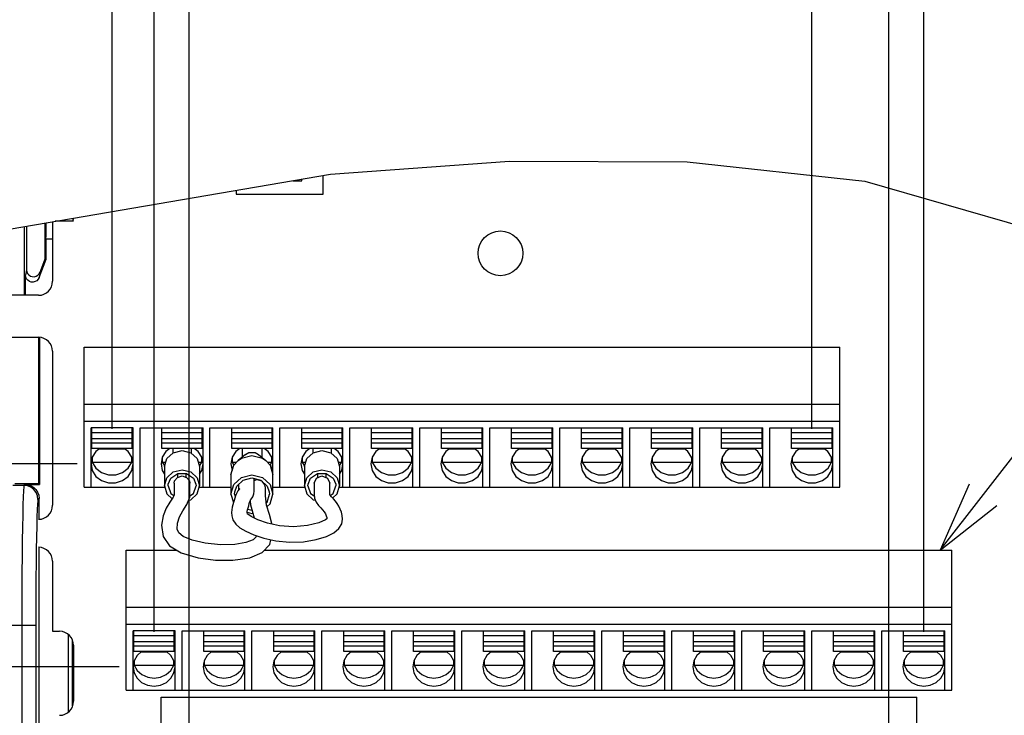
# Model space of a CAD drawing. Extents: x 27 to 410, y 32 to 287.
# Tile 26 of 30: x 275 to 303, y 153 to 173. Entities that reach past the tile are written whole.
import ezdxf

# ---------------------------------------------------------------- set-up
doc = ezdxf.new("R2010")
doc.units = 0
doc.header["$LTSCALE"] = 23.1
doc.layers.get('0').update_dxf_attribs({"linetype": 'CONTINUOUS'})
doc.layers.add('ALL_DIM', color=7, linetype='CONTINUOUS')
doc.layers.add('ALL_NOTE', color=7, linetype='CONTINUOUS')
doc.dimstyles.get("Standard").update_dxf_attribs({"dimtxt": 2.5, "dimasz": 2.5, "dimexe": 1.25, "dimexo": 0.625, "dimtad": 1, "dimcen": 2.5, "dimazin": 3, "dimtfac": 1, "dimtmove": 0, "dimatfit": 3})

# ---------------------------------------------------------------- blocks, each defined once
blk = doc.blocks.new('_OPEN')
at = {"color": 0, "linetype": 'BYBLOCK'}
for p, q in [((0, 0), (-1, 0.25)), ((-1, -0.25), (0, 0)), ((-1, 0), (0, 0))]:
    blk.add_line(p, q, dxfattribs=at)
blk = doc.blocks.new('*D35')
at = {"layer": 'ALL_DIM', "color": 2, "linetype": 'CONTINUOUS'}
for p, q in [((260.642, 149.671), (260.642, 177.638)), ((266.042, 149.671), (266.042, 177.638)), ((260.642, 176.638), (263.342, 176.638)), ((266.042, 176.638), (263.342, 176.638)), ((263.342, 176.638), (276.9, 176.638))]:
    blk.add_line(p, q, dxfattribs=at)
at = {"layer": 'ALL_DIM', "color": 2, "linetype": 'CONTINUOUS', "xscale": 2, "yscale": 2, "zscale": 2, "rotation": 180}
blk.add_blockref('_OPEN', (260.642, 176.638), dxfattribs=at)
at = {"layer": 'ALL_DIM', "color": 2, "linetype": 'CONTINUOUS', "xscale": 2, "yscale": 2, "zscale": 2}
blk.add_blockref('_OPEN', (266.042, 176.638), dxfattribs=at)
blk = doc.blocks.new('*D38')
at = {"layer": 'ALL_DIM', "color": 2, "linetype": 'CONTINUOUS'}
for p, q in [((226.473, 154.613), (226.473, 159.613)), ((226.473, 159.613), (226.473, 152.513)), ((277.742, 154.613), (225.473, 154.613)), ((226.473, 138.309), (226.473, 152.513)), ((278.742, 150.413), (225.473, 150.413)), ((226.473, 150.413), (226.473, 138.309))]:
    blk.add_line(p, q, dxfattribs=at)
at = {"layer": 'ALL_DIM', "color": 2, "linetype": 'CONTINUOUS', "xscale": 2, "yscale": 2, "zscale": 2}
for p, rotation in [((226.473, 154.613), 270), ((226.473, 150.413), 90)]:
    blk.add_blockref('_OPEN', p, dxfattribs=dict(at, rotation=rotation))
blk = doc.blocks.new('*D39')
at = {"layer": 'ALL_DIM', "color": 2, "linetype": 'CONTINUOUS'}
for p, q in [((276.542, 160.413), (219.224, 160.413)), ((220.224, 160.413), (220.224, 155.413)), ((220.224, 150.413), (220.224, 155.413)), ((278.742, 150.413), (219.224, 150.413))]:
    blk.add_line(p, q, dxfattribs=at)
at = {"layer": 'ALL_DIM', "color": 2, "linetype": 'CONTINUOUS', "xscale": 2, "yscale": 2, "zscale": 2}
for p, rotation in [((220.224, 160.413), 90), ((220.224, 150.413), 270)]:
    blk.add_blockref('_OPEN', p, dxfattribs=dict(at, rotation=rotation))
blk = doc.blocks.new('*D40')
at = {"layer": 'ALL_DIM', "color": 2, "linetype": 'CONTINUOUS'}
for p, q in [((279.742, 151.413), (279.742, 183.681)), ((299.742, 151.413), (299.742, 183.681)), ((279.742, 182.681), (289.742, 182.681)), ((299.742, 182.681), (289.742, 182.681))]:
    blk.add_line(p, q, dxfattribs=at)
at = {"layer": 'ALL_DIM', "color": 2, "linetype": 'CONTINUOUS', "xscale": 2, "yscale": 2, "zscale": 2, "rotation": 180}
blk.add_blockref('_OPEN', (279.742, 182.681), dxfattribs=at)
at = {"layer": 'ALL_DIM', "color": 2, "linetype": 'CONTINUOUS', "xscale": 2, "yscale": 2, "zscale": 2}
blk.add_blockref('_OPEN', (299.742, 182.681), dxfattribs=at)
blk = doc.blocks.new('*D41')
at = {"layer": 'ALL_DIM', "color": 2, "linetype": 'CONTINUOUS'}
for p, q in [((278.742, 183.884), (278.742, 189.115)), ((300.742, 155.613), (300.742, 189.115)), ((278.742, 188.115), (289.742, 188.115)), ((300.742, 188.115), (289.742, 188.115)), ((278.742, 155.613), (278.742, 181.672))]:
    blk.add_line(p, q, dxfattribs=at)
at = {"layer": 'ALL_DIM', "color": 2, "linetype": 'CONTINUOUS', "xscale": 2, "yscale": 2, "zscale": 2, "rotation": 180}
blk.add_blockref('_OPEN', (278.742, 188.115), dxfattribs=at)
at = {"layer": 'ALL_DIM', "color": 2, "linetype": 'CONTINUOUS', "xscale": 2, "yscale": 2, "zscale": 2}
blk.add_blockref('_OPEN', (300.742, 188.115), dxfattribs=at)
blk = doc.blocks.new('*D42')
at = {"layer": 'ALL_DIM', "color": 2, "linetype": 'CONTINUOUS'}
for p, q in [((277.542, 189.296), (277.542, 194.604)), ((297.542, 161.413), (297.542, 194.604)), ((277.542, 193.604), (287.542, 193.604)), ((297.542, 193.604), (287.542, 193.604)), ((277.542, 161.413), (277.542, 187.015))]:
    blk.add_line(p, q, dxfattribs=at)
at = {"layer": 'ALL_DIM', "color": 2, "linetype": 'CONTINUOUS', "xscale": 2, "yscale": 2, "zscale": 2, "rotation": 180}
blk.add_blockref('_OPEN', (277.542, 193.604), dxfattribs=at)
at = {"layer": 'ALL_DIM', "color": 2, "linetype": 'CONTINUOUS', "xscale": 2, "yscale": 2, "zscale": 2}
blk.add_blockref('_OPEN', (297.542, 193.604), dxfattribs=at)
blk = doc.blocks.new('*D43')
at = {"layer": 'ALL_DIM', "color": 2, "linetype": 'CONTINUOUS'}
for p, q in [((307.43, 151.413), (307.43, 200.645)), ((311.43, 151.413), (311.43, 200.645)), ((307.43, 199.645), (302.43, 199.645)), ((302.43, 199.645), (309.43, 199.645)), ((331.075, 199.645), (309.43, 199.645)), ((311.43, 199.645), (331.075, 199.645))]:
    blk.add_line(p, q, dxfattribs=at)
at = {"layer": 'ALL_DIM', "color": 2, "linetype": 'CONTINUOUS', "xscale": 2, "yscale": 2, "zscale": 2}
blk.add_blockref('_OPEN', (307.43, 199.645), dxfattribs=at)
at = {"layer": 'ALL_DIM', "color": 2, "linetype": 'CONTINUOUS', "xscale": 2, "yscale": 2, "zscale": 2, "rotation": 180}
blk.add_blockref('_OPEN', (311.43, 199.645), dxfattribs=at)
blk = doc.blocks.new('*D44')
at = {"layer": 'ALL_DIM', "color": 2, "linetype": 'CONTINUOUS'}
for p, q in [((306.414, 200.67), (306.414, 206.543)), ((310.414, 155.477), (310.414, 206.543)), ((306.414, 205.543), (301.414, 205.543)), ((301.414, 205.543), (308.414, 205.543)), ((330.814, 205.543), (308.414, 205.543)), ((310.414, 205.543), (330.814, 205.543)), ((306.414, 155.477), (306.414, 198.655))]:
    blk.add_line(p, q, dxfattribs=at)
at = {"layer": 'ALL_DIM', "color": 2, "linetype": 'CONTINUOUS', "xscale": 2, "yscale": 2, "zscale": 2}
blk.add_blockref('_OPEN', (306.414, 205.543), dxfattribs=at)
at = {"layer": 'ALL_DIM', "color": 2, "linetype": 'CONTINUOUS', "xscale": 2, "yscale": 2, "zscale": 2, "rotation": 180}
blk.add_blockref('_OPEN', (310.414, 205.543), dxfattribs=at)
blk = doc.blocks.new('*D45')
at = {"layer": 'ALL_DIM', "color": 2, "linetype": 'CONTINUOUS'}
for p, q in [((250.642, 113.431), (250.642, 200.645)), ((307.43, 151.413), (307.43, 200.645)), ((250.642, 199.645), (279.036, 199.645)), ((307.43, 199.645), (279.036, 199.645))]:
    blk.add_line(p, q, dxfattribs=at)
at = {"layer": 'ALL_DIM', "color": 2, "linetype": 'CONTINUOUS', "xscale": 2, "yscale": 2, "zscale": 2, "rotation": 180}
blk.add_blockref('_OPEN', (250.642, 199.645), dxfattribs=at)
at = {"layer": 'ALL_DIM', "color": 2, "linetype": 'CONTINUOUS', "xscale": 2, "yscale": 2, "zscale": 2}
blk.add_blockref('_OPEN', (307.43, 199.645), dxfattribs=at)
blk = doc.blocks.new('*D46')
at = {"layer": 'ALL_DIM', "color": 2, "linetype": 'CONTINUOUS'}
for p, q in [((250.642, 113.431), (250.642, 206.543)), ((306.414, 200.589), (306.414, 206.543)), ((250.642, 205.543), (278.528, 205.543)), ((306.414, 205.543), (278.528, 205.543)), ((306.414, 155.477), (306.414, 198.737))]:
    blk.add_line(p, q, dxfattribs=at)
at = {"layer": 'ALL_DIM', "color": 2, "linetype": 'CONTINUOUS', "xscale": 2, "yscale": 2, "zscale": 2, "rotation": 180}
blk.add_blockref('_OPEN', (250.642, 205.543), dxfattribs=at)
at = {"layer": 'ALL_DIM', "color": 2, "linetype": 'CONTINUOUS', "xscale": 2, "yscale": 2, "zscale": 2}
blk.add_blockref('_OPEN', (306.414, 205.543), dxfattribs=at)
blk = doc.blocks.new('*D47')
at = {"layer": 'ALL_DIM', "color": 2, "linetype": 'CONTINUOUS'}
for p, q in [((250.642, 113.431), (250.642, 183.681)), ((279.742, 151.413), (279.742, 183.681)), ((250.642, 182.681), (265.192, 182.681)), ((279.742, 182.681), (265.192, 182.681))]:
    blk.add_line(p, q, dxfattribs=at)
at = {"layer": 'ALL_DIM', "color": 2, "linetype": 'CONTINUOUS', "xscale": 2, "yscale": 2, "zscale": 2, "rotation": 180}
blk.add_blockref('_OPEN', (250.642, 182.681), dxfattribs=at)
at = {"layer": 'ALL_DIM', "color": 2, "linetype": 'CONTINUOUS', "xscale": 2, "yscale": 2, "zscale": 2}
blk.add_blockref('_OPEN', (279.742, 182.681), dxfattribs=at)
blk = doc.blocks.new('*D48')
at = {"layer": 'ALL_DIM', "color": 2, "linetype": 'CONTINUOUS'}
for p, q in [((250.642, 113.431), (250.642, 189.115)), ((278.742, 183.714), (278.742, 189.115)), ((250.642, 188.115), (264.692, 188.115)), ((278.742, 188.115), (264.692, 188.115)), ((278.742, 155.613), (278.742, 181.604))]:
    blk.add_line(p, q, dxfattribs=at)
at = {"layer": 'ALL_DIM', "color": 2, "linetype": 'CONTINUOUS', "xscale": 2, "yscale": 2, "zscale": 2, "rotation": 180}
blk.add_blockref('_OPEN', (250.642, 188.115), dxfattribs=at)
at = {"layer": 'ALL_DIM', "color": 2, "linetype": 'CONTINUOUS', "xscale": 2, "yscale": 2, "zscale": 2}
blk.add_blockref('_OPEN', (278.742, 188.115), dxfattribs=at)
blk = doc.blocks.new('*D49')
at = {"layer": 'ALL_DIM', "color": 2, "linetype": 'CONTINUOUS'}
for p, q in [((250.642, 113.431), (250.642, 194.604)), ((277.542, 189.262), (277.542, 194.604)), ((250.642, 193.604), (264.092, 193.604)), ((277.542, 193.604), (264.092, 193.604)), ((277.542, 161.413), (277.542, 187.151))]:
    blk.add_line(p, q, dxfattribs=at)
at = {"layer": 'ALL_DIM', "color": 2, "linetype": 'CONTINUOUS', "xscale": 2, "yscale": 2, "zscale": 2, "rotation": 180}
blk.add_blockref('_OPEN', (250.642, 193.604), dxfattribs=at)
at = {"layer": 'ALL_DIM', "color": 2, "linetype": 'CONTINUOUS', "xscale": 2, "yscale": 2, "zscale": 2}
blk.add_blockref('_OPEN', (277.542, 193.604), dxfattribs=at)

msp = doc.modelspace()

# ---------------------------------------------------------------- linework, layer by layer
at = {"color": 7, "linetype": 'CONTINUOUS'}
for p, q in [((283.788, 168.693), (288.9, 169.068)), ((288.9, 169.068), (293.982, 169.046)), ((293.982, 169.046), (299.057, 168.49)), ((271.211, 166.547), (283.788, 168.693)), ((282.97, 168.503), (282.97, 168.554)), ((283.574, 168.123), (283.574, 168.657)), ((282.714, 168.51), (282.714, 168.503)), ((282.714, 168.503), (282.97, 168.503)), ((299.057, 168.49), (307.622, 166.017)), ((281.094, 168.234), (281.094, 168.123)), ((281.094, 168.123), (283.574, 168.123)), ((276.428, 167.358), (276.428, 167.437)), ((276.435, 167.351), (276.437, 167.439)), ((275.042, 165.231), (275.042, 167.201)), ((275.098, 167.21), (275.098, 165.961)), ((275.628, 166.272), (275.628, 167.301)), ((275.635, 167.302), (275.635, 166.897)), ((275.649, 167.304), (275.649, 166.897)), ((275.842, 167.337), (275.842, 165.631)), ((276.435, 167.351), (275.92, 167.351)), ((275.961, 167.358), (276.428, 167.358)), ((276.428, 167.358), (276.435, 167.351)), ((275.649, 166.897), (275.635, 166.897)), ((275.636, 166.893), (275.656, 166.834)), ((275.648, 166.893), (275.642, 166.876)), ((275.656, 166.267), (275.656, 166.834)), ((275.842, 166.834), (275.656, 166.834)), ((275.457, 165.737), (275.656, 166.267)), ((275.485, 165.891), (275.628, 166.272)), ((275.656, 166.267), (275.628, 166.272)), ((275.098, 165.961), (275.07, 165.807)), ((275.07, 165.231), (275.07, 165.807)), ((275.485, 165.891), (275.457, 165.737)), ((275.442, 165.231), (274.642, 165.231)), ((274.642, 164.031), (275.442, 164.031)), ((275.442, 164.031), (275.442, 159.857)), ((275.47, 164.031), (275.47, 159.829)), ((275.842, 163.631), (275.842, 159.231)), ((276.742, 159.751), (276.742, 163.751)), ((276.742, 163.751), (298.342, 163.751)), ((298.342, 159.751), (298.342, 163.751)), ((276.742, 162.124), (298.342, 162.124)), ((276.742, 161.631), (298.342, 161.631)), ((276.942, 159.751), (276.942, 161.447)), ((278.142, 161.447), (276.942, 161.447)), ((276.962, 160.855), (276.962, 161.444)), ((278.122, 161.297), (276.962, 161.297)), ((278.122, 160.855), (278.122, 161.444)), ((278.142, 159.751), (278.142, 161.447)), ((278.342, 159.751), (278.342, 161.447)), ((278.342, 161.447), (280.142, 161.447)), ((278.962, 160.855), (278.962, 161.444)), ((280.122, 161.297), (278.962, 161.297)), ((280.122, 160.855), (280.122, 161.444)), ((280.142, 159.751), (280.142, 161.447)), ((280.342, 159.751), (280.342, 161.447)), ((280.342, 161.447), (282.142, 161.447)), ((280.962, 160.855), (280.962, 161.444)), ((282.122, 161.297), (280.962, 161.297)), ((282.122, 160.855), (282.122, 161.444)), ((282.142, 159.552), (282.142, 161.447)), ((282.342, 159.751), (282.342, 161.447)), ((282.342, 161.447), (284.142, 161.447)), ((282.962, 160.855), (282.962, 161.444)), ((284.122, 161.297), (282.962, 161.297)), ((284.122, 160.855), (284.122, 161.444)), ((284.142, 159.751), (284.142, 161.447)), ((284.342, 159.751), (284.342, 161.447)), ((284.342, 161.447), (286.142, 161.447)), ((284.962, 160.855), (284.962, 161.444)), ((286.122, 161.297), (284.962, 161.297)), ((286.122, 160.855), (286.122, 161.444)), ((286.142, 159.751), (286.142, 161.447)), ((286.342, 159.751), (286.342, 161.447)), ((286.342, 161.447), (288.142, 161.447)), ((286.962, 160.855), (286.962, 161.444)), ((288.122, 161.297), (286.962, 161.297)), ((288.122, 160.855), (288.122, 161.444)), ((288.142, 159.751), (288.142, 161.447)), ((288.342, 159.751), (288.342, 161.447)), ((288.342, 161.447), (290.142, 161.447)), ((288.962, 160.855), (288.962, 161.444)), ((290.122, 161.297), (288.962, 161.297)), ((290.122, 160.855), (290.122, 161.444)), ((290.142, 159.751), (290.142, 161.447)), ((290.342, 159.751), (290.342, 161.447)), ((290.342, 161.447), (292.142, 161.447)), ((290.962, 160.855), (290.962, 161.444)), ((292.122, 161.297), (290.962, 161.297)), ((292.122, 160.855), (292.122, 161.444)), ((292.142, 159.751), (292.142, 161.447)), ((292.342, 159.751), (292.342, 161.447)), ((292.342, 161.447), (294.142, 161.447)), ((292.962, 160.855), (292.962, 161.444)), ((294.122, 161.297), (292.962, 161.297)), ((294.122, 160.855), (294.122, 161.444)), ((294.142, 159.751), (294.142, 161.447)), ((294.342, 159.751), (294.342, 161.447)), ((294.342, 161.447), (296.142, 161.447)), ((294.962, 160.855), (294.962, 161.444)), ((296.122, 161.297), (294.962, 161.297)), ((296.122, 160.855), (296.122, 161.444)), ((296.142, 159.751), (296.142, 161.447)), ((296.342, 159.751), (296.342, 161.447)), ((296.342, 161.447), (298.142, 161.447)), ((296.962, 160.855), (296.962, 161.444)), ((298.122, 161.297), (296.962, 161.297)), ((298.122, 160.855), (298.122, 161.444)), ((298.142, 159.751), (298.142, 161.447)), ((278.122, 161.127), (276.962, 161.127)), ((278.122, 161.002), (276.962, 161.002)), ((280.122, 161.127), (278.962, 161.127)), ((280.122, 161.002), (278.962, 161.002)), ((282.122, 161.127), (280.962, 161.127)), ((282.122, 161.002), (280.962, 161.002)), ((284.122, 161.127), (282.962, 161.127)), ((284.122, 161.002), (282.962, 161.002)), ((286.122, 161.127), (284.962, 161.127)), ((286.122, 161.002), (284.962, 161.002)), ((288.122, 161.127), (286.962, 161.127)), ((288.122, 161.002), (286.962, 161.002)), ((290.122, 161.127), (288.962, 161.127)), ((290.122, 161.002), (288.962, 161.002)), ((292.122, 161.127), (290.962, 161.127)), ((292.122, 161.002), (290.962, 161.002)), ((294.122, 161.127), (292.962, 161.127)), ((294.122, 161.002), (292.962, 161.002)), ((296.122, 161.127), (294.962, 161.127)), ((296.122, 161.002), (294.962, 161.002)), ((298.122, 161.127), (296.962, 161.127)), ((298.122, 161.002), (296.962, 161.002)), ((278.122, 160.855), (276.962, 160.855)), ((277.919, 160.832), (277.165, 160.832)), ((280.122, 160.855), (278.962, 160.855)), ((279.282, 160.832), (279.282, 160.724)), ((279.802, 160.832), (279.802, 160.724)), ((282.122, 160.855), (280.962, 160.855)), ((281.358, 160.685), (281.147, 160.515)), ((281.262, 160.832), (281.262, 160.608)), ((281.629, 160.736), (281.727, 160.685)), ((281.727, 160.685), (281.938, 160.515)), ((281.822, 160.832), (281.822, 160.608)), ((284.122, 160.855), (282.962, 160.855)), ((283.282, 160.832), (283.282, 160.724)), ((283.802, 160.832), (283.802, 160.724)), ((286.122, 160.855), (284.962, 160.855)), ((285.919, 160.832), (285.165, 160.832)), ((288.122, 160.855), (286.962, 160.855)), ((287.919, 160.832), (287.165, 160.832)), ((290.122, 160.855), (288.962, 160.855)), ((289.919, 160.832), (289.165, 160.832)), ((292.122, 160.855), (290.962, 160.855)), ((291.919, 160.832), (291.165, 160.832)), ((294.122, 160.855), (292.962, 160.855)), ((293.919, 160.832), (293.165, 160.832)), ((296.122, 160.855), (294.962, 160.855)), ((295.919, 160.832), (295.165, 160.832)), ((298.122, 160.855), (296.962, 160.855)), ((297.919, 160.832), (297.165, 160.832)), ((276.962, 160.516), (276.976, 160.464)), ((276.976, 160.592), (276.976, 160.464)), ((276.976, 160.464), (278.108, 160.464)), ((278.004, 160.296), (278.108, 160.464)), ((278.108, 160.464), (278.108, 160.592)), ((278.108, 160.464), (278.122, 160.516)), ((278.962, 160.516), (278.976, 160.464)), ((278.976, 160.592), (278.976, 160.464)), ((278.976, 160.464), (279.047, 160.35)), ((278.976, 160.464), (279.08, 160.464)), ((280.004, 160.464), (280.108, 160.464)), ((280.038, 160.35), (280.108, 160.464)), ((280.108, 160.464), (280.108, 160.592)), ((280.108, 160.464), (280.122, 160.516)), ((280.942, 160.413), (280.978, 160.224)), ((280.962, 160.516), (280.976, 160.464)), ((280.976, 160.592), (280.976, 160.464)), ((280.976, 160.464), (281.027, 160.381)), ((280.976, 160.464), (281.101, 160.464)), ((281.983, 160.464), (282.108, 160.464)), ((282.057, 160.381), (282.108, 160.464)), ((282.106, 160.224), (282.142, 160.413)), ((282.108, 160.464), (282.108, 160.592)), ((282.108, 160.464), (282.122, 160.516)), ((282.962, 160.516), (282.976, 160.464)), ((282.976, 160.592), (282.976, 160.464)), ((282.976, 160.464), (283.047, 160.35)), ((282.976, 160.464), (283.08, 160.464)), ((284.004, 160.464), (284.108, 160.464)), ((284.038, 160.35), (284.108, 160.464)), ((284.108, 160.464), (284.108, 160.592)), ((284.108, 160.464), (284.122, 160.516)), ((284.962, 160.516), (284.976, 160.464)), ((284.976, 160.592), (284.976, 160.464)), ((284.976, 160.464), (286.108, 160.464)), ((286.004, 160.296), (286.108, 160.464)), ((286.108, 160.464), (286.108, 160.592)), ((286.108, 160.464), (286.122, 160.516)), ((286.962, 160.516), (286.976, 160.464)), ((286.976, 160.592), (286.976, 160.464)), ((286.976, 160.464), (288.108, 160.464)), ((288.004, 160.296), (288.108, 160.464)), ((288.108, 160.464), (288.108, 160.592)), ((288.108, 160.464), (288.122, 160.516)), ((288.962, 160.516), (288.976, 160.464)), ((288.976, 160.592), (288.976, 160.464)), ((288.976, 160.464), (290.108, 160.464)), ((290.004, 160.296), (290.108, 160.464)), ((290.108, 160.464), (290.108, 160.592)), ((290.108, 160.464), (290.122, 160.516)), ((290.962, 160.516), (290.976, 160.464)), ((290.976, 160.592), (290.976, 160.464)), ((290.976, 160.464), (292.108, 160.464)), ((292.004, 160.296), (292.108, 160.464)), ((292.108, 160.464), (292.108, 160.592)), ((292.108, 160.464), (292.122, 160.516)), ((292.962, 160.516), (292.976, 160.464)), ((292.976, 160.592), (292.976, 160.464)), ((292.976, 160.464), (294.108, 160.464)), ((294.004, 160.296), (294.108, 160.464)), ((294.108, 160.464), (294.108, 160.592)), ((294.108, 160.464), (294.122, 160.516)), ((294.962, 160.516), (294.976, 160.464)), ((294.976, 160.592), (294.976, 160.464)), ((294.976, 160.464), (296.108, 160.464)), ((296.004, 160.296), (296.108, 160.464)), ((296.108, 160.464), (296.108, 160.592)), ((296.108, 160.464), (296.122, 160.516)), ((296.962, 160.516), (296.976, 160.464)), ((296.976, 160.592), (296.976, 160.464)), ((296.976, 160.464), (298.108, 160.464)), ((298.004, 160.296), (298.108, 160.464)), ((298.108, 160.464), (298.108, 160.592)), ((298.108, 160.464), (298.122, 160.516)), ((279.042, 160.335), (279.042, 159.787)), ((279.411, 160.132), (279.42, 160.126)), ((279.42, 160.033), (279.42, 160.137)), ((279.664, 160.033), (279.664, 160.137)), ((279.664, 160.126), (279.673, 160.132)), ((280.042, 160.335), (280.042, 159.787)), ((283.042, 160.335), (283.042, 159.787)), ((283.411, 160.132), (283.42, 160.126)), ((283.42, 160.023), (283.42, 160.137)), ((283.664, 160.022), (283.664, 160.137)), ((283.664, 160.126), (283.673, 160.132)), ((284.042, 160.335), (284.042, 159.787)), ((274.768, 159.857), (275.442, 159.857)), ((275.056, 159.829), (275.026, 159.799)), ((275.056, 159.829), (275.47, 159.829)), ((275.442, 159.857), (275.47, 159.829)), ((279.142, 159.787), (279.147, 159.836)), ((279.321, 159.863), (279.331, 159.928)), ((279.542, 160.069), (279.673, 160.03)), ((279.937, 159.836), (279.942, 159.787)), ((280.942, 160.1), (280.942, 159.552)), ((281.542, 160.012), (281.792, 159.95)), ((281.603, 159.969), (281.598, 159.998)), ((281.647, 159.95), (281.6, 159.934)), ((281.602, 159.977), (281.61, 159.995)), ((281.603, 159.931), (281.604, 159.969)), ((281.702, 159.957), (281.647, 159.95)), ((281.822, 159.922), (281.702, 159.957)), ((281.792, 159.95), (281.975, 159.782)), ((281.824, 159.921), (281.824, 159.929)), ((281.913, 159.818), (281.833, 159.919)), ((283.142, 159.787), (283.147, 159.836)), ((283.542, 160.069), (283.699, 160.009)), ((283.699, 160.009), (283.764, 159.863)), ((283.937, 159.836), (283.942, 159.787)), ((275.026, 159.799), (274.711, 159.799)), ((276.742, 159.751), (279.042, 159.751)), ((280.042, 159.751), (280.942, 159.751)), ((280.942, 159.552), (281.022, 159.828)), ((280.942, 159.552), (281.013, 159.308)), ((281.042, 159.552), (281.047, 159.612)), ((281.042, 159.552), (281.063, 159.48)), ((281.047, 159.612), (281.109, 159.782)), ((281.16, 159.752), (281.16, 159.669)), ((281.923, 159.759), (281.913, 159.818)), ((281.975, 159.782), (282.037, 159.612)), ((282.037, 159.612), (282.042, 159.552)), ((282.142, 159.751), (283.042, 159.751)), ((284.042, 159.751), (298.342, 159.751)), ((275.456, 159.429), (275.426, 159.399)), ((275.456, 158.831), (275.456, 159.429)), ((281.501, 159.386), (281.518, 159.402)), ((281.42, 158.977), (281.406, 158.991)), ((283.678, 158.878), (283.682, 158.848)), ((282.048, 158.114), (282.081, 158.246)), ((275.456, 152.645), (275.456, 158.031)), ((277.942, 153.951), (277.942, 157.951)), ((277.942, 157.951), (279.394, 157.951)), ((281.897, 157.951), (301.542, 157.951)), ((301.542, 153.951), (301.542, 157.951)), ((275.842, 157.631), (275.842, 155.631)), ((277.942, 156.324), (301.542, 156.324)), ((274.965, 155.8), (274.639, 155.8)), ((274.965, 155.8), (274.965, 143.865)), ((275.364, 155.8), (274.965, 155.8)), ((275.364, 155.8), (275.364, 144.148)), ((275.842, 155.631), (276.042, 155.631)), ((277.942, 155.831), (301.542, 155.831)), ((278.142, 153.951), (278.142, 155.647)), ((279.342, 155.647), (278.142, 155.647)), ((278.162, 155.055), (278.162, 155.644)), ((279.322, 155.055), (279.322, 155.644)), ((279.342, 153.951), (279.342, 155.647)), ((279.542, 153.951), (279.542, 155.647)), ((279.542, 155.647), (281.342, 155.647)), ((280.162, 155.055), (280.162, 155.644)), ((281.322, 155.055), (281.322, 155.644)), ((281.342, 153.951), (281.342, 155.647)), ((281.542, 153.951), (281.542, 155.647)), ((281.542, 155.647), (283.342, 155.647)), ((282.162, 155.055), (282.162, 155.644)), ((283.322, 155.055), (283.322, 155.644)), ((283.342, 153.951), (283.342, 155.647)), ((283.542, 153.951), (283.542, 155.647)), ((283.542, 155.647), (285.342, 155.647)), ((284.162, 155.055), (284.162, 155.644)), ((285.322, 155.055), (285.322, 155.644)), ((285.342, 153.951), (285.342, 155.647)), ((285.542, 153.951), (285.542, 155.647)), ((285.542, 155.647), (287.342, 155.647)), ((286.162, 155.055), (286.162, 155.644)), ((287.322, 155.055), (287.322, 155.644)), ((287.342, 153.951), (287.342, 155.647)), ((287.542, 153.951), (287.542, 155.647)), ((287.542, 155.647), (289.342, 155.647)), ((288.162, 155.055), (288.162, 155.644)), ((289.322, 155.055), (289.322, 155.644)), ((289.342, 153.951), (289.342, 155.647)), ((289.542, 153.951), (289.542, 155.647)), ((289.542, 155.647), (291.342, 155.647)), ((290.162, 155.055), (290.162, 155.644)), ((291.322, 155.055), (291.322, 155.644)), ((291.342, 153.951), (291.342, 155.647)), ((291.542, 153.951), (291.542, 155.647)), ((291.542, 155.647), (293.342, 155.647)), ((292.162, 155.055), (292.162, 155.644)), ((293.322, 155.055), (293.322, 155.644)), ((293.342, 153.951), (293.342, 155.647)), ((293.542, 153.951), (293.542, 155.647)), ((293.542, 155.647), (295.342, 155.647)), ((294.162, 155.055), (294.162, 155.644)), ((295.322, 155.055), (295.322, 155.644)), ((295.342, 153.951), (295.342, 155.647)), ((295.542, 153.951), (295.542, 155.647)), ((295.542, 155.647), (297.342, 155.647)), ((296.162, 155.055), (296.162, 155.644)), ((297.322, 155.055), (297.322, 155.644)), ((297.342, 153.951), (297.342, 155.647)), ((297.542, 153.951), (297.542, 155.647)), ((297.542, 155.647), (299.342, 155.647)), ((298.162, 155.055), (298.162, 155.644)), ((299.322, 155.055), (299.322, 155.644)), ((299.342, 153.951), (299.342, 155.647)), ((299.542, 153.951), (299.542, 155.647)), ((299.542, 155.647), (301.342, 155.647)), ((300.162, 155.055), (300.162, 155.644)), ((301.322, 155.055), (301.322, 155.644)), ((301.342, 153.951), (301.342, 155.647)), ((276.296, 153.326), (276.296, 155.535)), ((276.416, 153.498), (276.416, 155.364)), ((279.322, 155.497), (278.162, 155.497)), ((279.322, 155.327), (278.162, 155.327)), ((281.322, 155.497), (280.162, 155.497)), ((281.322, 155.327), (280.162, 155.327)), ((283.322, 155.497), (282.162, 155.497)), ((283.322, 155.327), (282.162, 155.327)), ((285.322, 155.497), (284.162, 155.497)), ((285.322, 155.327), (284.162, 155.327)), ((287.322, 155.497), (286.162, 155.497)), ((287.322, 155.327), (286.162, 155.327)), ((289.322, 155.497), (288.162, 155.497)), ((289.322, 155.327), (288.162, 155.327)), ((291.322, 155.497), (290.162, 155.497)), ((291.322, 155.327), (290.162, 155.327)), ((293.322, 155.497), (292.162, 155.497)), ((293.322, 155.327), (292.162, 155.327)), ((295.322, 155.497), (294.162, 155.497)), ((295.322, 155.327), (294.162, 155.327)), ((297.322, 155.497), (296.162, 155.497)), ((297.322, 155.327), (296.162, 155.327)), ((299.322, 155.497), (298.162, 155.497)), ((299.322, 155.327), (298.162, 155.327)), ((301.322, 155.497), (300.162, 155.497)), ((301.322, 155.327), (300.162, 155.327)), ((276.442, 155.231), (276.442, 153.631)), ((279.322, 155.202), (278.162, 155.202)), ((279.322, 155.055), (278.162, 155.055)), ((281.322, 155.202), (280.162, 155.202)), ((281.322, 155.055), (280.162, 155.055)), ((283.322, 155.202), (282.162, 155.202)), ((283.322, 155.055), (282.162, 155.055)), ((285.322, 155.202), (284.162, 155.202)), ((285.322, 155.055), (284.162, 155.055)), ((287.322, 155.202), (286.162, 155.202)), ((287.322, 155.055), (286.162, 155.055)), ((289.322, 155.202), (288.162, 155.202)), ((289.322, 155.055), (288.162, 155.055)), ((291.322, 155.202), (290.162, 155.202)), ((291.322, 155.055), (290.162, 155.055)), ((293.322, 155.202), (292.162, 155.202)), ((293.322, 155.055), (292.162, 155.055)), ((295.322, 155.202), (294.162, 155.202)), ((295.322, 155.055), (294.162, 155.055)), ((297.322, 155.202), (296.162, 155.202)), ((297.322, 155.055), (296.162, 155.055)), ((299.322, 155.202), (298.162, 155.202)), ((299.322, 155.055), (298.162, 155.055)), ((301.322, 155.202), (300.162, 155.202)), ((301.322, 155.055), (300.162, 155.055)), ((278.176, 154.793), (278.176, 154.664)), ((279.125, 155.032), (278.359, 155.032)), ((279.308, 154.664), (279.308, 154.793)), ((280.176, 154.793), (280.176, 154.664)), ((281.125, 155.032), (280.359, 155.032)), ((281.308, 154.664), (281.308, 154.793)), ((282.176, 154.793), (282.176, 154.664)), ((283.125, 155.032), (282.359, 155.032)), ((283.308, 154.664), (283.308, 154.793)), ((284.176, 154.793), (284.176, 154.664)), ((285.125, 155.032), (284.359, 155.032)), ((285.308, 154.664), (285.308, 154.793)), ((286.176, 154.793), (286.176, 154.664)), ((287.125, 155.032), (286.359, 155.032)), ((287.308, 154.664), (287.308, 154.793)), ((288.176, 154.793), (288.176, 154.664)), ((289.125, 155.032), (288.359, 155.032)), ((289.308, 154.664), (289.308, 154.793)), ((290.176, 154.793), (290.176, 154.664)), ((291.125, 155.032), (290.359, 155.032)), ((291.308, 154.664), (291.308, 154.793)), ((292.176, 154.793), (292.176, 154.664)), ((293.125, 155.032), (292.359, 155.032)), ((293.308, 154.664), (293.308, 154.793)), ((294.176, 154.793), (294.176, 154.664)), ((295.125, 155.032), (294.359, 155.032)), ((295.308, 154.664), (295.308, 154.793)), ((296.176, 154.793), (296.176, 154.664)), ((297.125, 155.032), (296.359, 155.032)), ((297.308, 154.664), (297.308, 154.793)), ((298.176, 154.793), (298.176, 154.664)), ((299.125, 155.032), (298.359, 155.032)), ((299.308, 154.664), (299.308, 154.793)), ((300.176, 154.793), (300.176, 154.664)), ((301.125, 155.032), (300.359, 155.032)), ((301.308, 154.664), (301.308, 154.793)), ((278.16, 154.72), (278.176, 154.664)), ((278.176, 154.664), (279.308, 154.664)), ((279.22, 154.515), (279.308, 154.664)), ((279.308, 154.664), (279.324, 154.72)), ((280.16, 154.72), (280.176, 154.664)), ((280.176, 154.664), (281.308, 154.664)), ((281.22, 154.515), (281.308, 154.664)), ((281.308, 154.664), (281.324, 154.72)), ((282.16, 154.72), (282.176, 154.664)), ((282.176, 154.664), (283.308, 154.664)), ((283.22, 154.515), (283.308, 154.664)), ((283.308, 154.664), (283.324, 154.72)), ((284.16, 154.72), (284.176, 154.664)), ((284.176, 154.664), (285.308, 154.664)), ((285.22, 154.515), (285.308, 154.664)), ((285.308, 154.664), (285.324, 154.72)), ((286.16, 154.72), (286.176, 154.664)), ((286.176, 154.664), (287.308, 154.664)), ((287.22, 154.515), (287.308, 154.664)), ((287.308, 154.664), (287.324, 154.72)), ((288.16, 154.72), (288.176, 154.664)), ((288.176, 154.664), (289.308, 154.664)), ((289.22, 154.515), (289.308, 154.664)), ((289.308, 154.664), (289.324, 154.72)), ((290.16, 154.72), (290.176, 154.664)), ((290.176, 154.664), (291.308, 154.664)), ((291.22, 154.515), (291.308, 154.664)), ((291.308, 154.664), (291.324, 154.72)), ((292.16, 154.72), (292.176, 154.664)), ((292.176, 154.664), (293.308, 154.664)), ((293.22, 154.515), (293.308, 154.664)), ((293.308, 154.664), (293.324, 154.72)), ((294.16, 154.72), (294.176, 154.664)), ((294.176, 154.664), (295.308, 154.664)), ((295.22, 154.515), (295.308, 154.664)), ((295.308, 154.664), (295.324, 154.72)), ((296.16, 154.72), (296.176, 154.664)), ((296.176, 154.664), (297.308, 154.664)), ((297.22, 154.515), (297.308, 154.664)), ((297.308, 154.664), (297.324, 154.72)), ((298.16, 154.72), (298.176, 154.664)), ((298.176, 154.664), (299.308, 154.664)), ((299.22, 154.515), (299.308, 154.664)), ((299.308, 154.664), (299.324, 154.72)), ((300.16, 154.72), (300.176, 154.664)), ((300.176, 154.664), (301.308, 154.664)), ((301.22, 154.515), (301.308, 154.664)), ((301.308, 154.664), (301.324, 154.72)), ((277.942, 153.951), (301.542, 153.951)), ((278.942, 149.751), (278.942, 153.751)), ((278.942, 153.751), (300.542, 153.751)), ((300.542, 149.751), (300.542, 153.751))]:
    msp.add_line(p, q, dxfattribs=at)
for points in [[(275.457, 165.737), (275.431, 165.688), (275.392, 165.648), (275.343, 165.621), (275.289, 165.608), (275.234, 165.61), (275.182, 165.627), (275.136, 165.659), (275.1, 165.701), (275.078, 165.752), (275.07, 165.807)], [(275.098, 165.961), (275.106, 165.906), (275.128, 165.855), (275.164, 165.813), (275.21, 165.781), (275.262, 165.764), (275.317, 165.762), (275.371, 165.775), (275.42, 165.802), (275.459, 165.842), (275.485, 165.891)], [(277.195, 160.855), (277.082, 160.768), (276.978, 160.602), (276.942, 160.413)], [(278.142, 160.413), (278.106, 160.602), (278.002, 160.768), (277.889, 160.855)], [(279.195, 160.855), (279.082, 160.768), (278.978, 160.602), (278.942, 160.413)], [(279.042, 160.335), (279.109, 160.565), (279.292, 160.733), (279.542, 160.795), (279.792, 160.733), (279.975, 160.565), (280.042, 160.335)], [(280.142, 160.413), (280.106, 160.602), (280.002, 160.768), (279.889, 160.855)], [(281.195, 160.855), (281.082, 160.768), (280.978, 160.602), (280.942, 160.413)], [(281.358, 160.685), (281.456, 160.736), (281.629, 160.736)], [(282.142, 160.413), (282.106, 160.602), (282.002, 160.768), (281.889, 160.855)], [(283.195, 160.855), (283.082, 160.768), (282.978, 160.602), (282.942, 160.413)], [(283.042, 160.335), (283.109, 160.565), (283.292, 160.733), (283.542, 160.795), (283.792, 160.733), (283.975, 160.565), (284.042, 160.335)], [(284.142, 160.413), (284.106, 160.602), (284.002, 160.768), (283.889, 160.855)], [(285.195, 160.855), (285.082, 160.768), (284.978, 160.602), (284.942, 160.413)], [(286.142, 160.413), (286.106, 160.602), (286.002, 160.768), (285.889, 160.855)], [(287.195, 160.855), (287.082, 160.768), (286.978, 160.602), (286.942, 160.413)], [(288.142, 160.413), (288.106, 160.602), (288.002, 160.768), (287.889, 160.855)], [(289.195, 160.855), (289.082, 160.768), (288.978, 160.602), (288.942, 160.413)], [(290.142, 160.413), (290.106, 160.602), (290.002, 160.768), (289.889, 160.855)], [(291.195, 160.855), (291.082, 160.768), (290.978, 160.602), (290.942, 160.413)], [(292.142, 160.413), (292.106, 160.602), (292.002, 160.768), (291.889, 160.855)], [(293.195, 160.855), (293.082, 160.768), (292.978, 160.602), (292.942, 160.413)], [(294.142, 160.413), (294.106, 160.602), (294.002, 160.768), (293.889, 160.855)], [(295.195, 160.855), (295.082, 160.768), (294.978, 160.602), (294.942, 160.413)], [(296.142, 160.413), (296.106, 160.602), (296.002, 160.768), (295.889, 160.855)], [(297.195, 160.855), (297.082, 160.768), (296.978, 160.602), (296.942, 160.413)], [(298.142, 160.413), (298.106, 160.602), (298.002, 160.768), (297.889, 160.855)], [(276.942, 160.413), (276.978, 160.224), (277.082, 160.058), (277.242, 159.935), (277.438, 159.869), (277.646, 159.869), (277.842, 159.935), (278.002, 160.058), (278.106, 160.224), (278.142, 160.413)], [(276.976, 160.464), (277.08, 160.296), (277.24, 160.171), (277.437, 160.104), (277.647, 160.104), (277.844, 160.171), (278.004, 160.296)], [(278.942, 160.413), (278.978, 160.224), (279.042, 160.123)], [(280.042, 160.123), (280.106, 160.224), (280.142, 160.413)], [(280.942, 160.1), (281.022, 160.376), (281.147, 160.515)], [(281.147, 160.515), (281.242, 160.578), (281.542, 160.652), (281.842, 160.578), (281.938, 160.515)], [(281.938, 160.515), (282.062, 160.376), (282.142, 160.1)], [(282.942, 160.413), (282.978, 160.224), (283.042, 160.123)], [(284.042, 160.123), (284.106, 160.224), (284.142, 160.413)], [(284.942, 160.413), (284.978, 160.224), (285.082, 160.058), (285.242, 159.935), (285.438, 159.869), (285.646, 159.869), (285.842, 159.935), (286.002, 160.058), (286.106, 160.224), (286.142, 160.413)], [(284.976, 160.464), (285.08, 160.296), (285.24, 160.171), (285.437, 160.104), (285.647, 160.104), (285.844, 160.171), (286.004, 160.296)], [(286.942, 160.413), (286.978, 160.224), (287.082, 160.058), (287.242, 159.935), (287.438, 159.869), (287.646, 159.869), (287.842, 159.935), (288.002, 160.058), (288.106, 160.224), (288.142, 160.413)], [(286.976, 160.464), (287.08, 160.296), (287.24, 160.171), (287.437, 160.104), (287.647, 160.104), (287.844, 160.171), (288.004, 160.296)], [(288.942, 160.413), (288.978, 160.224), (289.082, 160.058), (289.242, 159.935), (289.438, 159.869), (289.646, 159.869), (289.842, 159.935), (290.002, 160.058), (290.106, 160.224), (290.142, 160.413)], [(288.976, 160.464), (289.08, 160.296), (289.24, 160.171), (289.437, 160.104), (289.647, 160.104), (289.844, 160.171), (290.004, 160.296)], [(290.942, 160.413), (290.978, 160.224), (291.082, 160.058), (291.242, 159.935), (291.438, 159.869), (291.646, 159.869), (291.842, 159.935), (292.002, 160.058), (292.106, 160.224), (292.142, 160.413)], [(290.976, 160.464), (291.08, 160.296), (291.24, 160.171), (291.437, 160.104), (291.647, 160.104), (291.844, 160.171), (292.004, 160.296)], [(292.942, 160.413), (292.978, 160.224), (293.082, 160.058), (293.242, 159.935), (293.438, 159.869), (293.646, 159.869), (293.842, 159.935), (294.002, 160.058), (294.106, 160.224), (294.142, 160.413)], [(292.976, 160.464), (293.08, 160.296), (293.24, 160.171), (293.437, 160.104), (293.647, 160.104), (293.844, 160.171), (294.004, 160.296)], [(294.942, 160.413), (294.978, 160.224), (295.082, 160.058), (295.242, 159.935), (295.438, 159.869), (295.646, 159.869), (295.842, 159.935), (296.002, 160.058), (296.106, 160.224), (296.142, 160.413)], [(294.976, 160.464), (295.08, 160.296), (295.24, 160.171), (295.437, 160.104), (295.647, 160.104), (295.844, 160.171), (296.004, 160.296)], [(296.942, 160.413), (296.978, 160.224), (297.082, 160.058), (297.242, 159.935), (297.438, 159.869), (297.646, 159.869), (297.842, 159.935), (298.002, 160.058), (298.106, 160.224), (298.142, 160.413)], [(296.976, 160.464), (297.08, 160.296), (297.24, 160.171), (297.437, 160.104), (297.647, 160.104), (297.844, 160.171), (298.004, 160.296)], [(279.042, 159.787), (279.109, 160.017), (279.292, 160.185), (279.542, 160.247), (279.792, 160.185), (279.975, 160.017), (280.042, 159.787)], [(279.147, 159.836), (279.218, 160.003), (279.418, 160.137), (279.666, 160.137), (279.866, 160.003), (279.937, 159.836)], [(283.042, 159.787), (283.109, 160.017), (283.292, 160.185), (283.542, 160.247), (283.792, 160.185), (283.975, 160.017), (284.042, 159.787)], [(283.147, 159.836), (283.218, 160.003), (283.418, 160.137), (283.666, 160.137), (283.866, 160.003), (283.937, 159.836)], [(275.056, 159.829), (275.145, 159.819), (275.23, 159.789), (275.305, 159.742), (275.369, 159.678), (275.416, 159.603), (275.446, 159.518), (275.456, 159.429)], [(279.32, 159.863), (279.32, 159.737), (279.32, 159.613), (279.321, 159.525), (279.291, 159.465), (279.196, 159.322), (279.093, 159.146), (279.007, 158.931), (278.96, 158.663), (279.001, 158.344), (279.184, 158.077), (279.517, 157.877), (280.001, 157.732), (280.495, 157.665), (280.993, 157.662), (281.478, 157.734), (281.835, 157.884), (282.048, 158.114)], [(279.331, 159.928), (279.412, 160.03), (279.542, 160.069)], [(279.406, 158.548), (279.413, 158.723), (279.47, 158.905), (279.562, 159.072), (279.681, 159.253), (279.761, 159.462), (279.764, 159.61), (279.764, 159.737), (279.764, 159.867)], [(279.673, 160.03), (279.753, 159.928), (279.763, 159.867)], [(281.022, 159.828), (281.242, 160.03), (281.542, 160.104), (281.842, 160.03), (282.062, 159.828), (282.142, 159.552)], [(281.109, 159.782), (281.292, 159.95), (281.542, 160.012)], [(281.518, 159.402), (281.567, 159.469), (281.599, 159.559), (281.604, 159.636), (281.604, 159.687), (281.604, 159.747), (281.603, 159.807), (281.603, 159.869), (281.603, 159.931)], [(283.32, 159.867), (283.385, 160.01), (283.542, 160.069)], [(283.32, 159.867), (283.32, 159.807), (283.32, 159.732), (283.32, 159.665), (283.32, 159.602), (283.32, 159.544), (283.329, 159.434), (283.375, 159.319), (283.441, 159.228), (283.508, 159.156), (283.561, 159.1), (283.604, 159.045), (283.639, 158.988), (283.664, 158.931), (283.678, 158.878)], [(283.764, 159.749), (283.764, 159.811), (283.764, 159.863)], [(275.026, 159.799), (275.018, 159.757), (275.01, 159.649), (275.003, 159.476), (274.995, 159.241), (274.989, 158.949), (274.983, 158.603), (274.977, 158.211), (274.973, 157.778), (274.969, 157.312), (274.967, 156.821), (274.965, 156.314), (274.965, 155.8)], [(275.426, 159.399), (275.413, 159.503), (275.373, 159.599), (275.309, 159.682), (275.226, 159.746), (275.13, 159.786), (275.026, 159.799)], [(279.042, 159.787), (279.109, 159.557), (279.26, 159.418)], [(279.142, 159.787), (279.218, 159.57), (279.312, 159.508)], [(279.726, 159.372), (279.792, 159.388), (279.975, 159.557), (280.042, 159.787)], [(279.762, 159.501), (279.866, 159.57), (279.942, 159.787)], [(281.185, 159.698), (281.136, 159.64), (281.097, 159.571), (281.071, 159.504), (281.049, 159.437), (281.03, 159.37), (281.013, 159.307), (280.996, 159.243), (280.98, 159.176), (280.967, 159.105), (280.96, 159.027), (280.964, 158.929), (280.999, 158.811), (281.076, 158.695), (281.194, 158.59), (281.363, 158.489), (281.592, 158.387), (281.881, 158.291), (282.226, 158.214), (282.615, 158.174), (283.013, 158.189), (283.379, 158.25), (283.673, 158.338), (283.885, 158.441), (284.027, 158.564)], [(281.159, 159.828), (281.159, 159.809), (281.16, 159.752)], [(281.196, 159.708), (281.198, 159.71), (281.185, 159.698)], [(282.105, 158.696), (282.105, 158.709), (282.04, 158.972), (281.959, 159.235), (281.924, 159.497), (281.924, 159.759)], [(281.95, 159.299), (281.975, 159.322), (282.042, 159.552)], [(281.972, 159.193), (282.062, 159.276), (282.142, 159.552)], [(283.042, 159.787), (283.109, 159.557), (283.292, 159.388), (283.353, 159.373)], [(283.142, 159.787), (283.218, 159.57), (283.323, 159.5)], [(283.764, 159.535), (283.764, 159.591), (283.764, 159.641), (283.764, 159.749)], [(283.778, 159.512), (283.866, 159.57), (283.942, 159.787)], [(283.848, 159.44), (283.975, 159.557), (284.042, 159.787)], [(275.426, 159.399), (275.418, 159.361), (275.41, 159.264), (275.403, 159.108), (275.395, 158.897), (275.389, 158.634), (275.382, 158.323), (275.377, 157.97), (275.373, 157.58), (275.369, 157.161), (275.367, 156.719), (275.365, 156.262), (275.364, 155.8)], [(281.404, 159.011), (281.408, 159.051), (281.418, 159.099), (281.431, 159.154), (281.448, 159.214), (281.466, 159.278), (281.484, 159.338), (281.499, 159.381), (281.502, 159.387)], [(281.492, 159.361), (281.5, 159.243), (281.605, 158.874), (281.607, 158.868)], [(283.772, 159.523), (283.76, 159.54), (283.759, 159.54)], [(284.027, 158.564), (284.105, 158.706), (284.126, 158.839), (284.117, 158.944), (284.096, 159.038), (284.064, 159.125), (284.025, 159.206), (283.98, 159.281), (283.929, 159.352), (283.873, 159.418), (283.817, 159.475), (283.777, 159.517), (283.772, 159.523)], [(281.406, 159.033), (281.542, 159), (281.568, 159.006)], [(281.423, 159.121), (281.542, 159.092), (281.543, 159.092)], [(283.684, 158.846), (283.684, 158.846), (283.639, 158.811), (283.448, 158.729), (283.124, 158.652), (282.726, 158.617), (282.329, 158.647), (281.983, 158.724), (281.709, 158.819), (281.516, 158.911), (281.42, 158.977)], [(281.663, 158.364), (281.653, 158.318), (281.573, 158.243), (281.37, 158.164), (281.053, 158.111), (280.642, 158.102), (280.204, 158.146), (279.833, 158.233), (279.573, 158.343), (279.447, 158.443), (279.406, 158.548)], [(278.384, 155.055), (278.257, 154.938), (278.171, 154.784), (278.142, 154.613)], [(279.342, 154.613), (279.313, 154.784), (279.227, 154.938), (279.1, 155.055)], [(280.384, 155.055), (280.257, 154.938), (280.171, 154.784), (280.142, 154.613)], [(281.342, 154.613), (281.313, 154.784), (281.227, 154.938), (281.1, 155.055)], [(282.384, 155.055), (282.257, 154.938), (282.171, 154.784), (282.142, 154.613)], [(283.342, 154.613), (283.313, 154.784), (283.227, 154.938), (283.1, 155.055)], [(284.384, 155.055), (284.257, 154.938), (284.171, 154.784), (284.142, 154.613)], [(285.342, 154.613), (285.313, 154.784), (285.227, 154.938), (285.1, 155.055)], [(286.384, 155.055), (286.257, 154.938), (286.171, 154.784), (286.142, 154.613)], [(287.342, 154.613), (287.313, 154.784), (287.227, 154.938), (287.1, 155.055)], [(288.384, 155.055), (288.257, 154.938), (288.171, 154.784), (288.142, 154.613)], [(289.342, 154.613), (289.313, 154.784), (289.227, 154.938), (289.1, 155.055)], [(290.384, 155.055), (290.257, 154.938), (290.171, 154.784), (290.142, 154.613)], [(291.342, 154.613), (291.313, 154.784), (291.227, 154.938), (291.1, 155.055)], [(292.384, 155.055), (292.257, 154.938), (292.171, 154.784), (292.142, 154.613)], [(293.342, 154.613), (293.313, 154.784), (293.227, 154.938), (293.1, 155.055)], [(294.384, 155.055), (294.257, 154.938), (294.171, 154.784), (294.142, 154.613)], [(295.342, 154.613), (295.313, 154.784), (295.227, 154.938), (295.1, 155.055)], [(296.384, 155.055), (296.257, 154.938), (296.171, 154.784), (296.142, 154.613)], [(297.342, 154.613), (297.313, 154.784), (297.227, 154.938), (297.1, 155.055)], [(298.384, 155.055), (298.257, 154.938), (298.171, 154.784), (298.142, 154.613)], [(299.342, 154.613), (299.313, 154.784), (299.227, 154.938), (299.1, 155.055)], [(300.384, 155.055), (300.257, 154.938), (300.171, 154.784), (300.142, 154.613)], [(301.342, 154.613), (301.313, 154.784), (301.227, 154.938), (301.1, 155.055)], [(278.142, 154.613), (278.171, 154.443), (278.257, 154.289), (278.389, 154.166), (278.557, 154.088), (278.742, 154.061), (278.927, 154.088), (279.095, 154.166), (279.227, 154.289), (279.313, 154.443), (279.342, 154.613)], [(278.176, 154.664), (278.264, 154.515), (278.396, 154.397), (278.561, 154.322), (278.742, 154.296), (278.924, 154.322), (279.088, 154.397), (279.22, 154.515)], [(280.142, 154.613), (280.171, 154.443), (280.257, 154.289), (280.389, 154.166), (280.557, 154.088), (280.742, 154.061), (280.927, 154.088), (281.095, 154.166), (281.227, 154.289), (281.313, 154.443), (281.342, 154.613)], [(280.176, 154.664), (280.264, 154.515), (280.396, 154.397), (280.561, 154.322), (280.742, 154.296), (280.924, 154.322), (281.088, 154.397), (281.22, 154.515)], [(282.142, 154.613), (282.171, 154.443), (282.257, 154.289), (282.389, 154.166), (282.557, 154.088), (282.742, 154.061), (282.927, 154.088), (283.095, 154.166), (283.227, 154.289), (283.313, 154.443), (283.342, 154.613)], [(282.176, 154.664), (282.264, 154.515), (282.396, 154.397), (282.561, 154.322), (282.742, 154.296), (282.924, 154.322), (283.088, 154.397), (283.22, 154.515)], [(284.142, 154.613), (284.171, 154.443), (284.257, 154.289), (284.389, 154.166), (284.557, 154.088), (284.742, 154.061), (284.927, 154.088), (285.095, 154.166), (285.227, 154.289), (285.313, 154.443), (285.342, 154.613)], [(284.176, 154.664), (284.264, 154.515), (284.396, 154.397), (284.561, 154.322), (284.742, 154.296), (284.924, 154.322), (285.088, 154.397), (285.22, 154.515)], [(286.142, 154.613), (286.171, 154.443), (286.257, 154.289), (286.389, 154.166), (286.557, 154.088), (286.742, 154.061), (286.927, 154.088), (287.095, 154.166), (287.227, 154.289), (287.313, 154.443), (287.342, 154.613)], [(286.176, 154.664), (286.264, 154.515), (286.396, 154.397), (286.561, 154.322), (286.742, 154.296), (286.924, 154.322), (287.088, 154.397), (287.22, 154.515)], [(288.142, 154.613), (288.171, 154.443), (288.257, 154.289), (288.389, 154.166), (288.557, 154.088), (288.742, 154.061), (288.927, 154.088), (289.095, 154.166), (289.227, 154.289), (289.313, 154.443), (289.342, 154.613)], [(288.176, 154.664), (288.264, 154.515), (288.396, 154.397), (288.561, 154.322), (288.742, 154.296), (288.924, 154.322), (289.088, 154.397), (289.22, 154.515)], [(290.142, 154.613), (290.171, 154.443), (290.257, 154.289), (290.389, 154.166), (290.557, 154.088), (290.742, 154.061), (290.927, 154.088), (291.095, 154.166), (291.227, 154.289), (291.313, 154.443), (291.342, 154.613)], [(290.176, 154.664), (290.264, 154.515), (290.396, 154.397), (290.561, 154.322), (290.742, 154.296), (290.924, 154.322), (291.088, 154.397), (291.22, 154.515)], [(292.142, 154.613), (292.171, 154.443), (292.257, 154.289), (292.389, 154.166), (292.557, 154.088), (292.742, 154.061), (292.927, 154.088), (293.095, 154.166), (293.227, 154.289), (293.313, 154.443), (293.342, 154.613)], [(292.176, 154.664), (292.264, 154.515), (292.396, 154.397), (292.561, 154.322), (292.742, 154.296), (292.924, 154.322), (293.088, 154.397), (293.22, 154.515)], [(294.142, 154.613), (294.171, 154.443), (294.257, 154.289), (294.389, 154.166), (294.557, 154.088), (294.742, 154.061), (294.927, 154.088), (295.095, 154.166), (295.227, 154.289), (295.313, 154.443), (295.342, 154.613)], [(294.176, 154.664), (294.264, 154.515), (294.396, 154.397), (294.561, 154.322), (294.742, 154.296), (294.924, 154.322), (295.088, 154.397), (295.22, 154.515)], [(296.142, 154.613), (296.171, 154.443), (296.257, 154.289), (296.389, 154.166), (296.557, 154.088), (296.742, 154.061), (296.927, 154.088), (297.095, 154.166), (297.227, 154.289), (297.313, 154.443), (297.342, 154.613)], [(296.176, 154.664), (296.264, 154.515), (296.396, 154.397), (296.561, 154.322), (296.742, 154.296), (296.924, 154.322), (297.088, 154.397), (297.22, 154.515)], [(298.142, 154.613), (298.171, 154.443), (298.257, 154.289), (298.389, 154.166), (298.557, 154.088), (298.742, 154.061), (298.927, 154.088), (299.095, 154.166), (299.227, 154.289), (299.313, 154.443), (299.342, 154.613)], [(298.176, 154.664), (298.264, 154.515), (298.396, 154.397), (298.561, 154.322), (298.742, 154.296), (298.924, 154.322), (299.088, 154.397), (299.22, 154.515)], [(300.142, 154.613), (300.171, 154.443), (300.257, 154.289), (300.389, 154.166), (300.557, 154.088), (300.742, 154.061), (300.927, 154.088), (301.095, 154.166), (301.227, 154.289), (301.313, 154.443), (301.342, 154.613)], [(300.176, 154.664), (300.264, 154.515), (300.396, 154.397), (300.561, 154.322), (300.742, 154.296), (300.924, 154.322), (301.088, 154.397), (301.22, 154.515)]]:
    msp.add_lwpolyline(points, dxfattribs=at)
msp.add_circle((288.642, 166.431), 0.64, dxfattribs=at)
for centre, start, end in [((275.442, 165.631), 270, 0), ((275.442, 163.631), 360, 90), ((275.442, 159.231), 270, 360), ((275.442, 157.631), 0, 90), ((276.042, 155.231), 360, 90), ((276.042, 153.631), 270, 0)]:
    msp.add_arc(centre, 0.4, start, end, dxfattribs=at)
at = {"layer": 'ALL_NOTE', "color": 2, "linetype": 'CONTINUOUS'}
msp.add_line((301.205, 157.951), (322.48, 185.287), dxfattribs=at)
msp.add_lwpolyline([(302.039, 159.836), (301.205, 157.951), (302.828, 159.222)], dxfattribs=at)

# ---------------------------------------------------------------- dimensions: what is measured, and where the dimension line sits
at = {"layer": 'ALL_DIM', "color": 2, "linetype": 'CONTINUOUS'}
for base, p1, p2, angle, picture, middle in [((250.642, 205.543), (306.414, 155.477), (250.642, 113.431), 180, '*D46', (273.409, 206.243)), ((250.642, 199.645), (307.43, 151.413), (250.642, 113.431), 180, '*D45', (276.339, 200.345)), ((250.642, 193.604), (277.542, 161.413), (250.642, 113.431), 180, '*D49', (260.672, 194.304)), ((250.642, 188.115), (278.742, 155.613), (250.642, 113.431), 180, '*D48', (260.615, 188.815)), ((220.224, 150.413), (276.542, 160.413), (278.742, 150.413), 270, '*D39', (219.524, 153.147)), ((226.473, 154.613), (278.742, 150.413), (277.742, 154.613), 90, '*D38', (225.773, 138.309))]:
    dim = msp.add_linear_dim(base=base, p1=p1, p2=p2, angle=angle, dimstyle='Standard', dxfattribs=at)
    dim.commit()
    dim.dimension.update_dxf_attribs({"geometry": picture, "text_midpoint": middle, "dimtype": 128})
for base, p1, p2, picture, middle in [((310.414, 205.543), (306.414, 155.477), (310.414, 155.477), '*D44', (313.958, 206.243)), ((311.43, 199.645), (307.43, 151.413), (311.43, 151.413), '*D43', (314.219, 200.345)), ((297.542, 193.604), (277.542, 161.413), (297.542, 161.413), '*D42', (279.792, 194.304)), ((300.742, 188.115), (278.742, 155.613), (300.742, 155.613), '*D41', (281.126, 188.815)), ((279.742, 182.681), (250.642, 113.431), (279.742, 151.413), '*D47', (260.541, 183.381)), ((299.742, 182.681), (279.742, 151.413), (299.742, 151.413), '*D40', (281.14, 183.381)), ((266.042, 176.638), (260.642, 149.671), (266.042, 149.671), '*D35', (267.268, 177.338))]:
    dim = msp.add_linear_dim(base=base, p1=p1, p2=p2, dimstyle='Standard', dxfattribs=at)
    dim.commit()
    dim.dimension.update_dxf_attribs({"geometry": picture, "text_midpoint": middle, "dimtype": 128})

doc.saveas('drawing.dxf')
